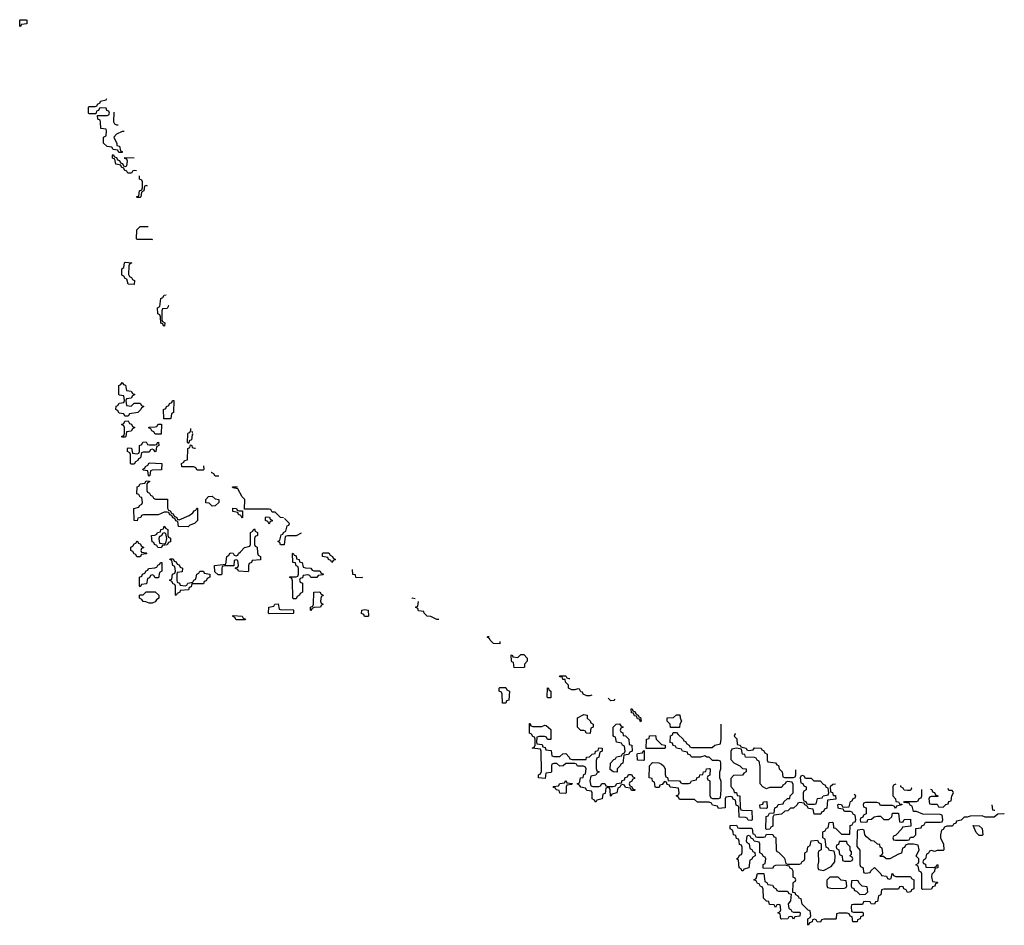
# Model space of a CAD drawing. Header units: inches. Extents: x 2718490 to 2828976, y 856982 to 957410.
# Tile 59 of 63: x 2772686 to 2779257, y 920246 to 926294. Entities that reach past the tile are written whole.
import ezdxf

# ---------------------------------------------------------------- set-up
doc = ezdxf.new("R2010")
doc.units = ezdxf.units.IN
doc.header["$MEASUREMENT"] = 0
doc.layers.add('C7972', color=7, linetype='Continuous')

msp = doc.modelspace()

# ---------------------------------------------------------------- linework, layer by layer
at = {"layer": 'C7972', "color": 6}
for points in [[(2772690, 926246), (2772686, 926250), (2772686, 926290), (2772690, 926294), (2772730, 926294), (2772734, 926290), (2772732.7, 926267.3), (2772698, 926262)], [(2773450, 924526), (2773410, 924528), (2773402, 924562), (2773390, 924566), (2773382, 924582), (2773368.4, 924588.4), (2773368, 924630), (2773382, 924638), (2773386, 924670), (2773390, 924674), (2773434, 924670), (2773418, 924662), (2773414, 924650), (2773412.7, 924592.7), (2773418, 924578), (2773432.7, 924572.7), (2773438, 924558), (2773451.6, 924551.6)], [(2773430, 923714), (2773450, 923734), (2773490, 923734), (2773498, 923718), (2773514, 923710), (2773498, 923702), (2773494, 923690), (2773474, 923670), (2773418, 923662), (2773410, 923646), (2773387.3, 923647.3), (2773382, 923662), (2773350, 923666), (2773342, 923682), (2773328, 923690), (2773330, 923714), (2773342, 923718), (2773350, 923734), (2773382, 923738), (2773386, 923750), (2773382, 923782), (2773350, 923786), (2773347.3, 923792.7), (2773348, 923850), (2773362, 923858), (2773370, 923872), (2773378, 923858), (2773392.7, 923852.7), (2773398, 923818), (2773430, 923814), (2773438, 923798), (2773454, 923790), (2773438, 923782), (2773430, 923766), (2773398, 923762), (2773394, 923750), (2773398, 923718)], [(2773647.3, 923627.3), (2773646, 923690), (2773662, 923698), (2773666, 923710), (2773682, 923718), (2773686, 923730), (2773702, 923738), (2773706, 923750), (2773711.1, 923751.1), (2773714, 923750), (2773712, 923670), (2773698, 923662), (2773694, 923630), (2773690, 923628)], [(2773370, 923506), (2773366, 923510), (2773382, 923518), (2773386, 923530), (2773386, 923570), (2773382, 923582), (2773366, 923590), (2773382, 923598), (2773387.3, 923612.7), (2773410, 923614), (2773418, 923598), (2773432.7, 923592.7), (2773438, 923578), (2773454, 923570), (2773438, 923562), (2773430, 923546), (2773398, 923542), (2773394, 923510), (2773390, 923506)], [(2773590, 923526), (2773582, 923542), (2773567.3, 923547.3), (2773562, 923562), (2773550, 923566), (2773547.3, 923572.7), (2773590, 923574), (2773602, 923578), (2773610, 923592), (2773632.7, 923592.7), (2773630, 923526)], [(2773550, 923454), (2773590, 923454), (2773602, 923458), (2773606, 923470), (2773612.7, 923472.7), (2773614, 923450), (2773598, 923442), (2773594, 923410), (2773590, 923408), (2773582, 923422), (2773570, 923426), (2773558, 923422), (2773550, 923406), (2773510, 923406), (2773498, 923402), (2773492.7, 923367.3), (2773478, 923362), (2773474, 923350), (2773458, 923342), (2773450, 923326), (2773430, 923326), (2773426, 923330), (2773426, 923390), (2773422, 923402), (2773406, 923410), (2773406, 923430), (2773410, 923434), (2773432.7, 923432.7), (2773438, 923398), (2773470, 923394), (2773482, 923398), (2773486, 923410), (2773486, 923450), (2773502, 923458), (2773507.3, 923472.7), (2773530, 923474), (2773538, 923458)], [(2773550, 923246), (2773546, 923250), (2773542, 923282), (2773510, 923286), (2773507.3, 923292.7), (2773522, 923298), (2773526, 923310), (2773542, 923318), (2773550, 923334), (2773634, 923330), (2773632, 923288), (2773570, 923286), (2773558, 923282), (2773554, 923250)], [(2773592.7, 923092.7), (2773672.7, 923092.7), (2773672.7, 923032.7), (2773678, 923018), (2773690, 923014), (2773698, 922998), (2773710, 922994), (2773718, 922978), (2773734, 922970), (2773738, 922958), (2773750, 922954), (2773818, 922982), (2773840.4, 922999.6), (2773850, 923014), (2773862, 923018), (2773867.3, 923032.7), (2773872.7, 923032.7), (2773872, 922950), (2773852, 922930), (2773822, 922918), (2773810, 922908), (2773746, 922910), (2773742, 922942), (2773727.3, 922947.3), (2773722, 922962), (2773707.3, 922967.3), (2773702, 922982), (2773688, 922988), (2773682, 923002), (2773670, 923006), (2773650, 923006), (2773610, 922988), (2773512.7, 922987.3), (2773498, 922982), (2773494, 922970), (2773474, 922966), (2773470, 922948), (2773448.9, 922948.9), (2773448, 923030), (2773482, 923038), (2773486, 923050), (2773502, 923058), (2773506, 923070), (2773502, 923102), (2773490, 923106), (2773482, 923122), (2773468.4, 923128.4), (2773470, 923174), (2773482, 923178), (2773490, 923194), (2773522, 923198), (2773530, 923214), (2773552.7, 923212.7), (2773552.7, 923207.3), (2773538, 923202), (2773534, 923190), (2773534, 923150), (2773538, 923138), (2773552.7, 923132.7), (2773558, 923118), (2773572, 923112), (2773578, 923098)], [(2773970, 923046), (2773950, 923066), (2773927.3, 923067.3), (2773928, 923090), (2773946, 923110), (2773970, 923112), (2773990, 923094), (2774014, 923090), (2774014, 923070), (2773990, 923048)], [(2774150, 923014), (2774174, 923014), (2774174, 922970), (2774170, 922966), (2774162, 922982), (2774146, 922990), (2774142, 923002), (2774108.9, 923008.9), (2774108, 923032), (2774134, 923030), (2774138, 923018)], [(2774350, 922926), (2774342, 922942), (2774326, 922950), (2774326, 922970), (2774330, 922974), (2774352.7, 922972.7), (2774358, 922958), (2774371.6, 922951.6), (2774370, 922946), (2774358, 922942)], [(2773630, 922768), (2773608.4, 922768.4), (2773602, 922782), (2773586, 922790), (2773582, 922802), (2773570, 922806), (2773566, 922850), (2773588, 922852), (2773602, 922858), (2773606, 922870), (2773626, 922874), (2773628, 922890), (2773646, 922894), (2773650, 922912), (2773658, 922898), (2773674, 922890), (2773674, 922850), (2773678, 922838), (2773691.6, 922831.6), (2773692, 922808), (2773678, 922802), (2773670, 922786), (2773638, 922782)], [(2774210, 922606), (2774146, 922610), (2774142, 922622), (2774126, 922630), (2774126, 922634), (2774142, 922638), (2774146, 922650), (2774142, 922682), (2774130, 922686), (2774118, 922682), (2774114, 922646), (2774052.7, 922647.3), (2774038, 922642), (2774034, 922630), (2774034, 922590), (2774030, 922586), (2774010, 922586), (2773987.3, 922607.3), (2773986, 922650), (2774062, 922658), (2774068, 922710), (2774082, 922718), (2774090, 922734), (2774111.6, 922731.6), (2774118, 922718), (2774130, 922714), (2774142, 922718), (2774146, 922730), (2774160.4, 922739.6), (2774186, 922770), (2774222, 922778), (2774226, 922790), (2774226, 922870), (2774242, 922878), (2774246, 922890), (2774252.7, 922892.7), (2774258, 922878), (2774274, 922870), (2774274, 922850), (2774258, 922842), (2774254, 922830), (2774254, 922790), (2774258, 922778), (2774271.6, 922771.6), (2774272.7, 922732.7), (2774278, 922718), (2774292, 922710), (2774292.7, 922687.3), (2774238, 922682), (2774232, 922668), (2774218, 922662), (2774214, 922650), (2774214, 922610)], [(2773650, 922866), (2773638, 922862), (2773632, 922848), (2773618, 922842), (2773614, 922830), (2773618, 922798), (2773650, 922794), (2773662, 922798), (2773668, 922830), (2773662, 922862)], [(2773490, 922706), (2773467.3, 922707.3), (2773462, 922722), (2773450, 922726), (2773442, 922742), (2773428, 922750), (2773428.4, 922771.6), (2773442, 922778), (2773450, 922794), (2773462, 922798), (2773470, 922814), (2773478, 922798), (2773490, 922794), (2773498, 922778), (2773514, 922770), (2773498, 922762), (2773494, 922750), (2773498, 922738), (2773530, 922734), (2773534, 922730), (2773530, 922726), (2773498, 922722)], [(2774650, 922614), (2774690, 922614), (2774698, 922598), (2774714, 922590), (2774710, 922586), (2774678, 922582), (2774670, 922568), (2774628.4, 922568.4), (2774622, 922582), (2774610, 922586), (2774578, 922582), (2774572.7, 922567.3), (2774558, 922562), (2774554, 922550), (2774558, 922538), (2774574, 922530), (2774574, 922470), (2774558, 922462), (2774554, 922450), (2774538, 922442), (2774530, 922426), (2774510, 922426), (2774508, 922430), (2774507.3, 922547.3), (2774502, 922562), (2774486, 922570), (2774490, 922574), (2774530, 922574), (2774542, 922578), (2774546, 922590), (2774546, 922630), (2774542, 922642), (2774530, 922646), (2774526, 922666), (2774508, 922670), (2774506, 922730), (2774510, 922732), (2774518, 922718), (2774530, 922714), (2774534, 922694), (2774552, 922690), (2774554, 922674), (2774572, 922670), (2774578, 922638), (2774592.7, 922632.7), (2774630, 922632), (2774638, 922618)], [(2774770, 922668), (2774762, 922682), (2774746, 922690), (2774742, 922702), (2774706, 922710), (2774706, 922730), (2774710, 922734), (2774750, 922734), (2774758, 922718), (2774774, 922710), (2774778, 922698), (2774794, 922690), (2774778, 922682)], [(2773590, 922566), (2773582, 922582), (2773570, 922586), (2773558, 922582), (2773552.7, 922567.3), (2773538, 922562), (2773532.7, 922527.3), (2773498, 922522), (2773490, 922506), (2773486, 922510), (2773486, 922570), (2773502, 922578), (2773506, 922590), (2773522, 922598), (2773530, 922614), (2773542, 922618), (2773546, 922630), (2773587.3, 922632.7), (2773602, 922638), (2773608, 922652), (2773622, 922658), (2773626, 922670), (2773634, 922670), (2773634, 922610), (2773618, 922602), (2773612.7, 922567.3)], [(2773790, 922514), (2773802, 922518), (2773808.4, 922531.6), (2773842, 922538), (2773848, 922552), (2773862, 922558), (2773868, 922590), (2773882, 922598), (2773888.4, 922611.6), (2773911.6, 922611.6), (2773918, 922598), (2773954, 922590), (2773954, 922570), (2773938, 922562), (2773930, 922546), (2773918, 922542), (2773912.7, 922527.3), (2773834, 922526), (2773830, 922506), (2773818, 922502), (2773812.7, 922487.3), (2773758, 922482), (2773754, 922470), (2773738, 922462), (2773730, 922448), (2773726, 922450), (2773726, 922510), (2773722, 922522), (2773710, 922526), (2773702, 922542), (2773686, 922550), (2773702, 922558), (2773706, 922590), (2773722, 922598), (2773726, 922610), (2773722, 922642), (2773708.4, 922648.4), (2773702, 922682), (2773688, 922688), (2773690, 922694), (2773710, 922694), (2773718, 922678), (2773730, 922674), (2773738, 922658), (2773750, 922654), (2773758, 922638), (2773771.6, 922631.6), (2773770, 922606), (2773738, 922602), (2773734, 922590), (2773734, 922550), (2773738, 922538), (2773752, 922532), (2773758, 922518)], [(2773550, 922398), (2773527.3, 922407.3), (2773510, 922408), (2773502, 922422), (2773486, 922430), (2773486, 922450), (2773490, 922454), (2773510, 922454), (2773530, 922474), (2773590, 922474), (2773614, 922450), (2773614, 922430), (2773599.6, 922420.4), (2773590, 922406), (2773570, 922398)], [(2774630, 922346), (2774626, 922350), (2774626, 922370), (2774642, 922378), (2774646, 922390), (2774648.4, 922471.6), (2774690, 922472), (2774698, 922458), (2774711.6, 922451.6), (2774710, 922446), (2774698, 922442), (2774694, 922410), (2774698, 922398), (2774712, 922390), (2774698, 922382), (2774694, 922370), (2774652, 922368), (2774638, 922362)], [(2774432.7, 922352.7), (2774510, 922354), (2774514, 922350), (2774514, 922330), (2774510, 922328), (2774350, 922326), (2774346, 922330), (2774348.4, 922371.6), (2774382, 922378), (2774388.4, 922391.6), (2774410, 922392), (2774418, 922358)], [(2774130, 922286), (2774122, 922302), (2774106, 922310), (2774110, 922314), (2774171.1, 922311.1), (2774178, 922298), (2774194, 922290), (2774190, 922286)], [(2774988, 922308), (2774982, 922322), (2774968, 922328), (2774968.7, 922350), (2774990, 922356), (2775012, 922350), (2775014, 922310), (2775010, 922308)], [(2775986, 921966), (2775982, 922002), (2775970, 922006), (2775967.3, 922012.7), (2775966, 922050), (2775971.6, 922051.6), (2775978, 922038), (2776010, 922034), (2776030, 922054), (2776050, 922054), (2776072, 922030), (2776072, 922010), (2776054, 921990), (2776054, 921970), (2776050, 921968.7)], [(2775930, 921728.7), (2775908, 921730), (2775906, 921790), (2775902, 921802), (2775886, 921810), (2775886, 921830), (2775890, 921834), (2775930, 921834), (2775938, 921818), (2775954, 921810), (2775951.3, 921750), (2775934, 921746)], [(2776210, 921766), (2776206, 921770), (2776208.4, 921831.6), (2776214, 921830), (2776218, 921818), (2776231.3, 921810), (2776230, 921766)], [(2776490, 921528), (2776466, 921530), (2776462, 921542), (2776450, 921546), (2776430, 921546), (2776408.4, 921568.4), (2776409.3, 921630.7), (2776450, 921654), (2776474, 921650), (2776474, 921630), (2776492.7, 921612.7), (2776498, 921598), (2776514, 921590), (2776514, 921570), (2776498, 921562), (2776494, 921530)], [(2776830, 921606), (2776822, 921622), (2776810, 921626), (2776802, 921642), (2776790, 921646), (2776782, 921662), (2776770, 921666), (2776767.3, 921692.7), (2776772.7, 921692.7), (2776778, 921678), (2776792.7, 921672.7), (2776798, 921658), (2776814, 921650), (2776818, 921638), (2776830, 921634), (2776834, 921610)], [(2777030, 921566), (2777026, 921590), (2777008, 921610), (2777007.3, 921632.7), (2777050, 921634), (2777068.7, 921651.3), (2777090.9, 921650.9), (2777092.7, 921632.7), (2777102, 921610), (2777092, 921590), (2777090, 921568)], [(2776110, 921574), (2776170, 921574), (2776190, 921582), (2776199.6, 921579.6), (2776230, 921554), (2776230, 921486), (2776207.3, 921487.3), (2776202, 921502), (2776187.3, 921507.3), (2776152.7, 921507.3), (2776138, 921502), (2776134, 921470), (2776138, 921458), (2776172.7, 921452.7), (2776178, 921438), (2776192.7, 921432.7), (2776198, 921418), (2776232.7, 921412.7), (2776238, 921378), (2776250, 921374), (2776290, 921374), (2776310, 921392), (2776330, 921394), (2776354, 921370), (2776358, 921358), (2776372.7, 921352.7), (2776466, 921354), (2776468, 921370), (2776488.4, 921371.6), (2776506, 921390), (2776526, 921394), (2776528, 921410), (2776546, 921414), (2776550, 921432), (2776574, 921430), (2776574, 921410), (2776558, 921402), (2776552, 921370), (2776538, 921362), (2776532.7, 921347.3), (2776532.7, 921292.7), (2776538, 921278), (2776554, 921270), (2776538, 921262), (2776531.6, 921248.4), (2776498, 921242), (2776492, 921210), (2776498, 921178), (2776510, 921174), (2776550, 921174), (2776562, 921178), (2776570, 921194), (2776590, 921192), (2776598, 921178), (2776612.7, 921172.7), (2776647.3, 921172.7), (2776662, 921178), (2776670, 921194), (2776702, 921198), (2776707.3, 921212.7), (2776722, 921218), (2776727.3, 921232.7), (2776742, 921238), (2776750, 921254), (2776770, 921254), (2776778, 921238), (2776790, 921234), (2776790, 921226), (2776778, 921222), (2776770, 921206), (2776758, 921202), (2776754, 921190), (2776758, 921178), (2776770, 921174), (2776778, 921158), (2776794, 921150), (2776790, 921146), (2776770, 921146), (2776762, 921162), (2776730, 921166), (2776722, 921182), (2776710, 921186), (2776698, 921182), (2776692, 921168), (2776678, 921162), (2776672, 921130), (2776638, 921122), (2776634, 921110), (2776628.7, 921108.7), (2776626, 921150), (2776622, 921162), (2776610, 921166), (2776598, 921162), (2776592.7, 921127.3), (2776578, 921122), (2776574, 921090), (2776538, 921082), (2776530, 921069.2), (2776522, 921082), (2776506, 921090), (2776506, 921130), (2776502, 921142), (2776470, 921146), (2776462, 921162), (2776430, 921168), (2776422, 921182), (2776406, 921190), (2776422, 921198), (2776428.9, 921231.1), (2776446, 921234), (2776450, 921254), (2776462, 921258), (2776466, 921290), (2776462, 921302), (2776448, 921308), (2776408.7, 921308.7), (2776402, 921322), (2776390, 921326), (2776330, 921326), (2776314, 921310), (2776290, 921308), (2776270, 921326), (2776250, 921326), (2776238, 921322), (2776234, 921310), (2776234, 921270), (2776230, 921266), (2776198, 921262), (2776192.7, 921227.3), (2776148, 921230), (2776148, 921250), (2776162, 921258), (2776167.3, 921272.7), (2776166, 921410), (2776162, 921422), (2776106, 921430), (2776122, 921438), (2776126, 921450), (2776126, 921490), (2776122, 921502), (2776110, 921506), (2776102, 921522), (2776088, 921530), (2776087.3, 921592.7), (2776092.7, 921592.7), (2776098, 921578)], [(2776670, 921268), (2776646, 921270), (2776627.3, 921287.3), (2776628, 921330), (2776650, 921354), (2776662, 921358), (2776668.4, 921371.6), (2776702, 921378), (2776708, 921392), (2776722, 921398), (2776726, 921410), (2776722, 921442), (2776708, 921448), (2776702, 921462), (2776668.9, 921468.9), (2776662, 921502), (2776650, 921506), (2776647.3, 921512.7), (2776646, 921570), (2776666, 921590), (2776690, 921591.3), (2776698, 921578), (2776714, 921570), (2776698, 921562), (2776694, 921550), (2776698, 921538), (2776711.6, 921531.6), (2776714, 921514), (2776730, 921512), (2776751.3, 921490), (2776754, 921454), (2776772, 921450), (2776774, 921410), (2776758, 921402), (2776750, 921386), (2776718, 921382), (2776711.6, 921328.4), (2776698, 921322), (2776694, 921310), (2776674, 921290), (2776674, 921270)], [(2776866, 921426), (2776868, 921490), (2776886, 921494), (2776890, 921511.3), (2776930, 921514), (2776934, 921490), (2776951.6, 921471.6), (2776970, 921454), (2776994, 921450), (2776994, 921430), (2776990, 921426)], [(2776850, 921346), (2776808, 921348), (2776806, 921390), (2776810, 921394), (2776842, 921398), (2776846, 921410), (2776854, 921414), (2776854, 921350)], [(2776330, 921126), (2776290, 921128.7), (2776286, 921146), (2776266, 921150), (2776262, 921162), (2776250, 921166), (2776247.3, 921172.7), (2776282, 921178), (2776290, 921194), (2776322, 921198), (2776330, 921214), (2776338, 921198), (2776372.7, 921192.7), (2776370, 921186), (2776338, 921182), (2776334, 921170), (2776334, 921130)], [(2777910, 921246), (2777898, 921242), (2777894, 921230), (2777898, 921198), (2777912.7, 921192.7), (2777918, 921178), (2777934, 921170), (2777934, 921150), (2777918, 921142), (2777914, 921130), (2777914, 921090), (2777918, 921078), (2777932, 921072), (2777938, 921058), (2777950, 921054), (2777990, 921054), (2778002, 921058), (2778010, 921092), (2778042, 921098), (2778048.4, 921111.6), (2778082, 921118), (2778086, 921130), (2778082, 921162), (2778070, 921166), (2778062, 921182), (2778050, 921186), (2778030, 921208), (2777988.4, 921208.4), (2777970, 921226), (2777930, 921226), (2777922, 921242)], [(2777670, 921026), (2777627.3, 921027.3), (2777626, 921050), (2777646, 921054), (2777650, 921071.3), (2777672.7, 921072.7), (2777674, 921030)], [(2779090, 920846), (2779070, 920866), (2779050, 920912), (2779090, 920911.3), (2779110, 920892), (2779114, 920850), (2779110, 920846)], [(2778206, 920806), (2778154, 920806), (2778150, 920786), (2778138, 920782), (2778134, 920770), (2778138, 920758), (2778152, 920750), (2778158, 920718), (2778174, 920710), (2778178, 920678), (2778190, 920674), (2778230, 920674), (2778242, 920678), (2778246, 920690), (2778242, 920702), (2778226, 920710), (2778238, 920722), (2778236.4, 920736.4), (2778228.7, 920748.7), (2778228, 920770), (2778208, 920790)], [(2777750, 920474), (2777810, 920474), (2777818, 920458), (2777834, 920454), (2777831.1, 920408.9), (2777814, 920390), (2777818, 920358), (2777832, 920352), (2777838, 920338), (2777850, 920334), (2777890, 920334), (2777894, 920330), (2777892, 920308), (2777858, 920302), (2777850, 920286), (2777842, 920302), (2777830, 920306), (2777818, 920302), (2777811.6, 920288.4), (2777770, 920286), (2777766, 920290), (2777762, 920322), (2777746, 920330), (2777762, 920338), (2777766, 920350), (2777762, 920382), (2777750, 920386), (2777738, 920382), (2777730, 920366), (2777722, 920382), (2777690, 920386), (2777686, 920406), (2777670, 920408), (2777650, 920428), (2777647.3, 920487.3), (2777642, 920502), (2777630, 920506), (2777622, 920522), (2777610, 920526), (2777602, 920542), (2777586, 920550), (2777602, 920558), (2777608.9, 920591.1), (2777652.7, 920592.7), (2777658, 920538), (2777672.7, 920532.7), (2777678, 920518), (2777710, 920514), (2777718, 920498), (2777734, 920490), (2777738, 920478)], [(2778147.3, 920567.3), (2778092.7, 920567.3), (2778072.7, 920547.3), (2778072.7, 920512.7), (2778078, 920498), (2778110, 920492), (2778190, 920494), (2778202, 920498), (2778206, 920510), (2778202, 920542), (2778168.4, 920548.4)], [(2778270, 920546), (2778238, 920542), (2778234, 920510), (2778238, 920498), (2778252.7, 920492.7), (2778258, 920478), (2778270, 920474), (2778292.7, 920452.7), (2778330, 920454), (2778346, 920470), (2778342, 920502), (2778308.4, 920508.4), (2778287.3, 920527.3), (2778282, 920542)]]:
    msp.add_lwpolyline(points, close=True, dxfattribs=at)
for points in [[(2773383.2, 925547.8), (2773370, 925548), (2773331.3, 925528.7), (2773314, 925510), (2773334, 925466), (2773334, 925454), (2773352, 925450), (2773358, 925418), (2773370, 925414), (2773370, 925406), (2773347.3, 925407.3), (2773342, 925422), (2773310, 925426), (2773302, 925442), (2773270, 925448), (2773246, 925470), (2773246, 925510), (2773262, 925518), (2773266, 925550), (2773262, 925562), (2773227.3, 925567.3), (2773226, 925610), (2773222, 925622), (2773208, 925630), (2773206, 925654), (2773270, 925654), (2773282, 925658), (2773286, 925670), (2773282, 925682), (2773267.3, 925687.3), (2773262, 925702), (2773230, 925706), (2773218, 925702), (2773212.7, 925687.3), (2773198, 925682), (2773194, 925666), (2773150, 925666), (2773146, 925670), (2773146, 925710), (2773150, 925714), (2773190, 925714), (2773202, 925718), (2773206, 925730), (2773222, 925738), (2773226, 925750), (2773262, 925758), (2773267.1, 925768.1)], [(2773313.8, 925676.3), (2773312.7, 925612.7), (2773318, 925598), (2773332.7, 925592.7), (2773343.2, 925592.8)], [(2773465.6, 925284.1), (2773450, 925286), (2773438, 925282), (2773432, 925268), (2773408.4, 925268.4), (2773402, 925282), (2773386, 925290), (2773382, 925302), (2773366, 925310), (2773362, 925322), (2773328, 925330), (2773322, 925362), (2773306, 925370), (2773306, 925390), (2773310, 925394), (2773318, 925378), (2773332.7, 925372.7), (2773338, 925358), (2773352.7, 925352.7), (2773358, 925338), (2773372.7, 925332.7), (2773378, 925318), (2773390, 925314)], [(2773390, 925314), (2773402, 925318), (2773406, 925350), (2773402, 925362), (2773387.3, 925367.3), (2773387.3, 925372.7), (2773449.3, 925372)], [(2773539.4, 925182.9), (2773530, 925186), (2773518, 925182), (2773514, 925150), (2773498, 925142), (2773494, 925110), (2773490, 925106), (2773470, 925106), (2773466, 925110), (2773482, 925118), (2773486, 925150), (2773502, 925158), (2773506, 925170), (2773506, 925210), (2773502, 925222), (2773486, 925230), (2773486, 925251.1)], [(2773575.2, 924824.3), (2773570, 924826), (2773470, 924826), (2773466, 924830), (2773468.4, 924891.6), (2773490, 924912), (2773544.1, 924912)], [(2773682.1, 924383.4), (2773678, 924382), (2773670, 924366), (2773638, 924362), (2773634, 924350), (2773634, 924290), (2773638, 924278), (2773654, 924270), (2773652.7, 924247.3), (2773646, 924250), (2773642, 924262), (2773627.3, 924267.3), (2773626, 924310), (2773622, 924322), (2773608, 924330), (2773606, 924370), (2773622, 924378), (2773627.3, 924432.7), (2773642, 924438), (2773650, 924454), (2773663.8, 924455.7)], [(2773810, 923466), (2773806, 923470), (2773807.3, 923527.3), (2773810, 923534), (2773822, 923538), (2773827.3, 923552.7), (2773827.5, 923564.9)], [(2773844.2, 923524.9), (2773838, 923522), (2773831.6, 923488.4), (2773818, 923482), (2773814, 923466), (2773810, 923466)], [(2773835.2, 923546.5), (2773838, 923538), (2773838.8, 923537.7)], [(2773870, 923286), (2773862, 923302), (2773847.3, 923307.3), (2773768.4, 923308.4), (2773766, 923330), (2773782, 923338), (2773786, 923350), (2773806, 923354), (2773808.7, 923431.3), (2773822, 923438), (2773826, 923454), (2773834, 923450), (2773838, 923438), (2773852.7, 923432.7), (2773859.5, 923432.2)], [(2773912.6, 923315.1), (2773914, 923290), (2773910, 923286), (2773870, 923286)], [(2774014.9, 923246), (2773990, 923246), (2773982, 923262), (2773966, 923270), (2773969.9, 923272)], [(2774446.9, 922968.1), (2774426, 922970), (2774390, 923006), (2774370, 923006), (2774362, 923022), (2774350, 923026), (2774186, 923026), (2774188, 923090), (2774170, 923108), (2774142, 923162), (2774108.4, 923168.4), (2774106, 923174), (2774138.7, 923174)], [(2774565, 922865.9), (2774530, 922848), (2774472.7, 922847.3), (2774458, 922842), (2774450, 922786), (2774427.3, 922787.3), (2774422, 922802), (2774408, 922810), (2774422, 922818), (2774430, 922854), (2774442, 922858), (2774446, 922870), (2774462, 922878), (2774470, 922914), (2774482, 922918), (2774486, 922930), (2774454.1, 922961.9)], [(2774970, 922566), (2774930, 922568), (2774926, 922586), (2774908.9, 922588.9), (2774907.7, 922622.2)], [(2774972.8, 922571.5), (2774970, 922566)], [(2775325.9, 922426.7), (2775306, 922430), (2775302.5, 922433.5)], [(2775482.6, 922287.5), (2775470, 922288), (2775430, 922308), (2775406, 922310), (2775386, 922330), (2775382, 922342), (2775347.3, 922347.3), (2775342, 922362), (2775328, 922370), (2775342, 922378), (2775346.6, 922407.8)], [(2775890, 922126), (2775848.4, 922128.4), (2775826, 922150), (2775822, 922162), (2775806, 922170), (2775810, 922174), (2775820.1, 922174)], [(2775890, 922141.1), (2775890, 922126)], [(2776504.1, 921783.8), (2776490, 921778), (2776470, 921778), (2776446, 921790), (2776442, 921802), (2776430, 921806), (2776422, 921822), (2776410, 921826), (2776390, 921818), (2776370, 921818), (2776349, 921829), (2776348, 921850), (2776328.7, 921870), (2776327.3, 921887.3), (2776310, 921888.7), (2776306, 921906), (2776294, 921906), (2776288, 921912), (2776331.1, 921911.1), (2776338, 921898), (2776350, 921894), (2776357.7, 921893.6)], [(2776630, 921746), (2776613.4, 921762.6)], [(2776657.2, 921755.4), (2776650, 921748), (2776630, 921746)], [(2778129.9, 921187.6), (2778112.7, 921187.3), (2778094, 921170), (2778098, 921138), (2778110, 921134), (2778114, 921114), (2778130, 921112), (2778132, 921088), (2778078, 921082), (2778071.6, 921028.4), (2778058, 921022), (2778050, 921006), (2778038, 921002), (2778032.7, 920987.3), (2777989.1, 920989.1), (2777982, 921022), (2777950, 921026), (2777942, 921042), (2777926, 921050), (2777922, 921062), (2777890, 921066), (2777878, 921062), (2777874, 921050), (2777850.9, 921029.1), (2777830, 921028), (2777812, 921010), (2777791.6, 921008.4), (2777770, 920988), (2777718, 920982), (2777712.7, 920967.3), (2777711.6, 920908.4), (2777698, 920902), (2777692.7, 920887.3), (2777670, 920886), (2777666, 920890), (2777667.3, 920972.7), (2777682, 920978), (2777690, 920994), (2777722, 920998), (2777726, 921030), (2777742, 921038), (2777747.3, 921052.7), (2777782, 921058), (2777786, 921070), (2777810, 921092), (2777826, 921094), (2777828, 921110), (2777848.4, 921131.6), (2777847.3, 921187.3), (2777842, 921202), (2777810, 921206), (2777798, 921202), (2777794, 921190), (2777778, 921182), (2777774, 921170), (2777767.3, 921167.3), (2777690, 921166), (2777670, 921158), (2777646, 921170), (2777628, 921190), (2777627.3, 921307.3), (2777622, 921342), (2777608, 921348), (2777602, 921362), (2777590, 921366), (2777530, 921368), (2777526, 921386), (2777509.1, 921389.1), (2777502, 921422), (2777470, 921428), (2777438, 921422), (2777432.7, 921407.3), (2777432.7, 921352.7), (2777451.6, 921331.6), (2777491.6, 921311.6), (2777510, 921294), (2777534, 921290), (2777534, 921270), (2777518, 921262), (2777510, 921248), (2777450, 921246), (2777432.7, 921227.3), (2777432.7, 921172.7), (2777450, 921154), (2777454, 921134), (2777470, 921132), (2777474, 921114), (2777492, 921110), (2777494, 921030), (2777498, 921018), (2777510, 921014), (2777572.7, 921012.7), (2777574, 920950), (2777570, 920946), (2777547.3, 920947.3), (2777542, 920962), (2777530, 920966), (2777487.3, 920967.3), (2777486, 921030), (2777482, 921042), (2777468.4, 921048.4), (2777462, 921082), (2777448, 921088), (2777442, 921102), (2777430, 921106), (2777398, 921102), (2777394, 921090), (2777394, 921030), (2777350, 921026), (2777342, 921042), (2777310, 921048), (2777302, 921062), (2777288, 921068), (2777210, 921068.7), (2777190, 921086), (2777090, 921086), (2777082, 921102), (2777068, 921110), (2777082, 921118), (2777086, 921130), (2777082, 921162), (2777028, 921168), (2777022, 921182), (2777007.3, 921187.3), (2777002, 921202), (2776990, 921206), (2776972.7, 921187.3), (2776958, 921182), (2776952.7, 921167.3), (2776930, 921166), (2776926, 921170), (2776922, 921202), (2776908.4, 921208.4), (2776906, 921226), (2776886, 921230), (2776888, 921312), (2776910, 921334), (2776951, 921331), (2776970, 921322), (2776982, 921310), (2776994, 921290), (2776992.7, 921252.7), (2776998, 921238), (2777010, 921234), (2777014, 921214), (2777090, 921212), (2777098, 921198), (2777110, 921194), (2777150, 921194), (2777162, 921198), (2777168.4, 921211.6), (2777202, 921218), (2777206, 921230), (2777222, 921238), (2777226, 921250), (2777246, 921254), (2777250, 921272), (2777266, 921274), (2777270, 921292), (2777290, 921294), (2777294, 921290), (2777291.6, 921248.4), (2777278, 921242), (2777274, 921230), (2777278, 921218), (2777290, 921214), (2777292.7, 921207.3), (2777292.7, 921112.7), (2777298, 921098), (2777310, 921094), (2777350, 921094), (2777362, 921098), (2777368, 921150), (2777367.3, 921207.3), (2777358, 921230), (2777358, 921270), (2777366, 921290), (2777366, 921330), (2777362, 921342), (2777350, 921346), (2777310, 921346), (2777288, 921368), (2777272, 921368), (2777258, 921378), (2777230, 921369), (2777168.4, 921368.4), (2777162, 921382), (2777146, 921390), (2777142, 921402), (2777108.4, 921408.4), (2777102, 921422), (2777068.4, 921428.4), (2777062, 921442), (2777047.3, 921447.3), (2777042, 921462), (2777028, 921468), (2777028.9, 921511.1), (2777042, 921518), (2777047.3, 921532.7), (2777070, 921534), (2777079.6, 921519.6), (2777114, 921490), (2777118, 921478), (2777130, 921474), (2777138, 921458), (2777154, 921450), (2777158, 921438), (2777170, 921434), (2777307.3, 921432.7), (2777326, 921450), (2777362, 921458), (2777368, 921490), (2777366.3, 921589.9)], [(2777465.1, 921523.3), (2777458, 921522), (2777454, 921510), (2777471.6, 921491.6), (2777474, 921454), (2777494, 921450), (2777498, 921438), (2777534, 921430), (2777538, 921418), (2777550, 921414), (2777582, 921418), (2777588.9, 921431.1), (2777634, 921430), (2777638, 921418), (2777650, 921414), (2777658, 921398), (2777674, 921390), (2777674, 921350), (2777678, 921338), (2777730, 921332), (2777738, 921318), (2777750, 921314), (2777754, 921290), (2777774, 921270), (2777778, 921238), (2777790, 921234), (2777850, 921234), (2777862, 921238), (2777866, 921250), (2777866, 921285)], [(2778532.1, 921189), (2778518, 921182), (2778514, 921170), (2778514, 921110), (2778531.6, 921091.6), (2778534, 921074), (2778551.6, 921071.6), (2778558, 921058), (2778574, 921054), (2778574, 921050), (2778538, 921042), (2778530, 921026), (2778522, 921042), (2778510, 921046), (2778430, 921046), (2778422, 921062), (2778407.3, 921067.3), (2778330, 921066), (2778318, 921062), (2778314, 921050), (2778318, 921038), (2778334, 921030), (2778334, 920990), (2778318, 920982), (2778312.7, 920967.3), (2778298, 920962), (2778294, 920950), (2778298, 920938), (2778330, 920934), (2778342, 920938), (2778347.3, 920952.7), (2778370, 920954), (2778388.4, 920971.6), (2778410, 920974), (2778430, 920974), (2778452.7, 920952.7), (2778487.3, 920952.7), (2778506, 920970), (2778510, 920994), (2778550, 920994), (2778558, 920938), (2778570, 920934), (2778582, 920938), (2778588, 920952), (2778630, 920954), (2778632.7, 920907.3), (2778578, 920902), (2778574, 920890), (2778532.7, 920847.3), (2778518, 920842), (2778514, 920830), (2778518, 920818), (2778530, 920814), (2778610, 920814), (2778622, 920818), (2778630, 920834), (2778650, 920834), (2778666, 920850), (2778667.3, 920892.7), (2778702, 920898), (2778706, 920910), (2778722, 920918), (2778730, 920934), (2778830, 920934), (2778842, 920938), (2778846, 920950), (2778842, 920982), (2778830, 920986), (2778712.7, 920987.3), (2778670, 921006), (2778650, 921006), (2778642, 921042), (2778628, 921048), (2778622, 921062), (2778586, 921066), (2778590, 921074), (2778670, 921074), (2778682, 921078), (2778688, 921092), (2778702, 921098), (2778706, 921110), (2778706, 921150), (2778704.9, 921153.3)], [(2779257, 920992.8), (2779254, 920990), (2779212.7, 920987.3), (2779190, 920968.7), (2779130, 920969), (2779110, 920978), (2779030, 920975.3), (2779010, 920968), (2778990, 920968), (2778970, 920948), (2778938, 920942), (2778932.7, 920927.3), (2778918, 920922), (2778911.6, 920908.4), (2778872.7, 920907.3), (2778858, 920902), (2778850, 920886), (2778838, 920882), (2778832, 920850), (2778832, 920830), (2778852, 920788), (2778854, 920750), (2778850, 920746), (2778810, 920746), (2778790, 920738), (2778770, 920746), (2778758, 920742), (2778752, 920728), (2778738, 920722), (2778732, 920690), (2778718, 920682), (2778714, 920670), (2778718, 920658), (2778730, 920654), (2778734, 920634), (2778787.3, 920632.7), (2778802, 920638), (2778810, 920652), (2778814, 920650), (2778814, 920630), (2778794, 920626), (2778790, 920606), (2778772.7, 920587.3), (2778772, 920570), (2778778, 920538), (2778810, 920534), (2778814, 920530), (2778798, 920522), (2778792.7, 920507.3), (2778778, 920502), (2778772, 920488), (2778710, 920486), (2778706, 920490), (2778706, 920590), (2778702, 920602), (2778688.4, 920608.4), (2778682, 920642), (2778666, 920650), (2778682, 920658), (2778686, 920670), (2778686, 920690), (2778668.7, 920708.7), (2778688, 920750), (2778682, 920782), (2778650, 920788), (2778612.7, 920787.3), (2778598, 920782), (2778590, 920766), (2778578, 920762), (2778570, 920728), (2778550, 920722), (2778494, 920690), (2778469.1, 920689.1), (2778450, 920706), (2778430, 920706), (2778426, 920710), (2778442, 920718), (2778446, 920730), (2778442, 920762), (2778428.4, 920768.4), (2778426, 920786), (2778410, 920788), (2778388.7, 920808.7), (2778369.3, 920809.3), (2778336.4, 920836.4), (2778326, 920850), (2778322, 920882), (2778310, 920886), (2778278, 920882), (2778274, 920870), (2778272.7, 920772.7), (2778292, 920748), (2778292.7, 920652.7), (2778298, 920638), (2778314, 920630), (2778318, 920598), (2778330, 920594), (2778362, 920598), (2778366, 920610), (2778390, 920632), (2778434, 920590), (2778438, 920578), (2778470, 920574), (2778478, 920558), (2778490, 920554), (2778502, 920558), (2778508.7, 920591.3), (2778514, 920590), (2778518, 920578), (2778532.7, 920572.7), (2778630, 920572), (2778638, 920558), (2778654, 920550), (2778654, 920490), (2778638, 920482), (2778634, 920470), (2778610, 920466), (2778602, 920482), (2778586, 920490), (2778582, 920502), (2778570, 920506), (2778558, 920502), (2778550, 920488), (2778452.7, 920487.3), (2778438, 920482), (2778432, 920450), (2778418, 920442), (2778410, 920406), (2778398, 920402), (2778390, 920388), (2778368.4, 920388.4), (2778362, 920402), (2778330, 920406), (2778318, 920402), (2778310, 920386), (2778250, 920386), (2778238, 920382), (2778234, 920370), (2778238, 920338), (2778250, 920334), (2778310, 920334), (2778314, 920330), (2778314, 920310), (2778298, 920302), (2778294, 920290), (2778278, 920282), (2778274, 920270), (2778246, 920270), (2778242, 920302), (2778228, 920308), (2778222, 920322), (2778207.3, 920327.3), (2778152.7, 920327.3), (2778138, 920322), (2778134, 920290), (2778130, 920286), (2778052.7, 920287.3), (2778038, 920282), (2778030, 920266), (2778008.4, 920268.4), (2778002, 920282), (2777990, 920286), (2777978, 920282), (2777974, 920270), (2777958, 920262), (2777950, 920246), (2777946, 920250), (2777946, 920290), (2777962, 920298), (2777966, 920310), (2777962, 920342), (2777947.3, 920347.3), (2777908, 920388), (2777902, 920422), (2777890, 920426), (2777880.4, 920440.4), (2777866, 920450), (2777862, 920462), (2777846, 920466), (2777847.3, 920527.3), (2777850, 920534), (2777862, 920538), (2777866, 920550), (2777862, 920562), (2777848.4, 920568.4), (2777847.3, 920607.3), (2777842, 920622), (2777828, 920628), (2777822, 920642), (2777790, 920648), (2777730, 920646), (2777718, 920642), (2777710, 920626), (2777647.3, 920627.3), (2777648.4, 920651.6), (2777662, 920658), (2777666, 920690), (2777662, 920702), (2777650, 920706), (2777642, 920722), (2777626, 920730), (2777626, 920790), (2777622, 920802), (2777587.3, 920807.3), (2777582, 920822), (2777567.3, 920827.3), (2777562, 920842), (2777550, 920846), (2777538, 920842), (2777534, 920810), (2777538, 920798), (2777554, 920790), (2777558, 920758), (2777572.7, 920752.7), (2777578, 920738), (2777592.7, 920732.7), (2777594, 920710), (2777578, 920702), (2777570, 920686), (2777558, 920682), (2777551.1, 920628.9), (2777518, 920622), (2777514, 920610), (2777506, 920610), (2777502, 920622), (2777488, 920630), (2777482, 920682), (2777468.7, 920690), (2777482, 920698), (2777490, 920714), (2777502, 920718), (2777507.3, 920732.7), (2777507.3, 920767.3), (2777502, 920782), (2777490, 920786), (2777488, 920808), (2777482, 920822), (2777470, 920826), (2777466, 920846), (2777448.7, 920850), (2777448, 920868), (2777442, 920882), (2777428, 920890), (2777428, 920912), (2777470, 920914), (2777478, 920898), (2777490, 920894), (2777570, 920894), (2777574, 920890), (2777578, 920858), (2777590, 920854), (2777598, 920838), (2777610, 920834), (2777650, 920834), (2777662, 920838), (2777670, 920854), (2777712.7, 920852.7), (2777718, 920838), (2777730, 920834), (2777732.7, 920827.3), (2777734, 920750), (2777738, 920738), (2777750, 920734), (2777790, 920694), (2777798, 920658), (2777810, 920654), (2777890, 920654), (2777902, 920658), (2777907.3, 920672.7), (2777922, 920678), (2777926, 920690), (2777926, 920730), (2777942, 920738), (2777946, 920770), (2777962, 920778), (2777968, 920810), (2778010, 920814), (2778018, 920798), (2778034, 920790), (2778034, 920750), (2778018, 920742), (2778014, 920730), (2778018, 920670), (2778012, 920650), (2778012.7, 920632.7), (2778018, 920618), (2778050, 920612), (2778100.4, 920639.6), (2778126, 920670), (2778128, 920710), (2778122, 920742), (2778090, 920746), (2778082, 920762), (2778067.3, 920767.3), (2778062, 920822), (2778046, 920830), (2778046, 920870), (2778062, 920878), (2778070, 920894), (2778082, 920898), (2778087.3, 920932.7), (2778110, 920934), (2778114, 920930), (2778118, 920898), (2778130, 920894), (2778170, 920854), (2778226, 920854), (2778228.4, 920911.6), (2778242, 920918), (2778250, 920934), (2778262, 920938), (2778266, 920950), (2778262, 920982), (2778248, 920988), (2778242, 921002), (2778230, 921006), (2778190, 921006), (2778182, 921022), (2778150, 921026), (2778147.3, 921032.7), (2778146, 921050), (2778150, 921054), (2778170, 921052), (2778178, 921038), (2778190, 921034), (2778222, 921038), (2778230, 921074), (2778242, 921078), (2778248, 921092), (2778262, 921098), (2778266, 921110), (2778256, 921120.4)], [(2778638.8, 921162.3), (2778638, 921162), (2778630, 921146), (2778610, 921146), (2778588.4, 921148.4), (2778582, 921162), (2778566, 921170), (2778566.6, 921180.4)], [(2778763.5, 921156), (2778772.7, 921152.7), (2778778, 921138), (2778790, 921134), (2778798, 921118), (2778814, 921110), (2778814, 921106), (2778770, 921106), (2778758, 921102), (2778754, 921090), (2778758, 921058), (2778770, 921054), (2778810, 921054), (2778818, 921038), (2778850, 921034), (2778867.3, 921052.7), (2778882, 921058), (2778887.3, 921072.7), (2778902, 921078), (2778906, 921110), (2778918, 921130), (2778916.4, 921136.4), (2778910, 921146), (2778887.3, 921147.3), (2778882.7, 921160.1)], [(2779174.4, 921051.1), (2779174, 921050), (2779178, 921018), (2779190, 921014), (2779194.8, 921015.6)]]:
    msp.add_lwpolyline(points, dxfattribs=at)

doc.saveas('drawing.dxf')
